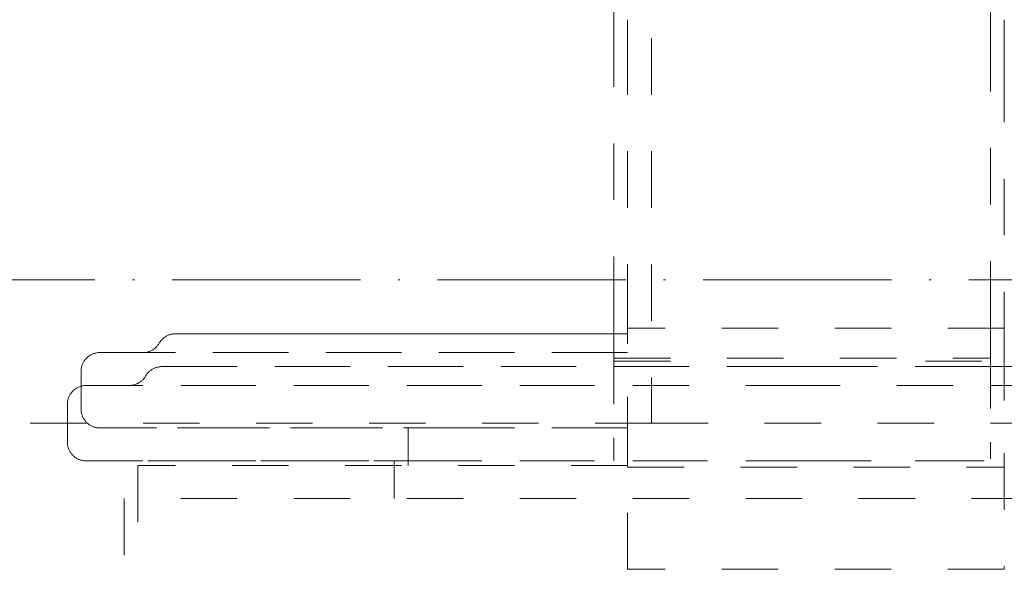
# Model space of a CAD drawing. Header units: millimetres. Extents: x 9824119 to 13672909, y -72394 to 462135.
# Tile 100 of 256: x 10119009 to 10119061, y -2215 to -2186. Entities that reach past the tile are written whole.
import ezdxf

# ---------------------------------------------------------------- set-up
doc = ezdxf.new("R2010")
doc.units = ezdxf.units.MM
doc.linetypes.add('ADSK_Осевая', pattern=[14, 10, -2, 0, -2])
doc.linetypes.add('ADSK_Скрыто', pattern=[6, 3, -3])
doc.layers.add('A-DETL-HDLN', color=7, linetype='ADSK_Скрыто', lineweight=9)
doc.layers.add('P-PIPE-CNTR', color=7, linetype='ADSK_Осевая', lineweight=18)
doc.styles.add('ISOCPEUR', font='isocpeui.ttf')

# ---------------------------------------------------------------- blocks, each defined once
blk = doc.blocks.new('TPE 32-230_50Hz_GRUNDFOS_1ph_0_75kW - TPE3 50-180_50_99272439-619648-В_Этаж 01_Отопление')
at = {"layer": 'A-DETL-HDLN', "color": 1, "true_color": 0xff0000}
for p, q in [((28320.107, -12863.184), (28320.107, -12907.612)), ((28320.107, -12907.612), (28237.607, -12907.612)), ((28320.107, -12907.612), (28237.607, -12907.612)), ((28320.107, -12907.612), (28359.607, -12907.612))]:
    blk.add_line(p, q, dxfattribs=at)
blk = doc.blocks.new('Tecofi_VPI4449-02_Затвор дисковый поворотный с ручкой - Затвор дисковый поворотный с рычагом_VPI 4449-02-619649-В_Этаж 01_Отопление')
at = {"layer": 'A-DETL-HDLN', "color": 1, "true_color": 0xff0000}
for p, q in [((28318.835, -12888.644), (28318.835, -12886.202)), ((28338.835, -12886.202), (28338.835, -12888.644)), ((28318.835, -12902.183), (28318.835, -12888.644)), ((28338.835, -12888.644), (28338.835, -12902.183)), ((28318.835, -12902.665), (28318.835, -12902.111)), ((28318.835, -12902.183), (28318.835, -12903.404)), ((28338.835, -12902.572), (28318.835, -12902.572)), ((28338.835, -12902.111), (28338.835, -12902.665)), ((28338.835, -12903.404), (28338.835, -12902.183)), ((28318.835, -12909.208), (28318.835, -12903.404)), ((28338.835, -12903.404), (28338.835, -12909.208)), ((28289.816, -12904.867), (28289.816, -12906.867)), ((28307.177, -12907.867), (28307.177, -12909.867)), ((28318.835, -12907.867), (28307.177, -12907.867)), ((28318.835, -12915.367), (28318.835, -12909.208)), ((28318.835, -12909.208), (28318.835, -12909.955)), ((28338.835, -12909.955), (28338.835, -12909.208)), ((28338.835, -12909.208), (28338.835, -12915.367)), ((28292.839, -12909.867), (28292.839, -12915.367)), ((28318.835, -12909.867), (28292.839, -12909.867)), ((28318.835, -12909.922), (28318.835, -12909.955)), ((28318.835, -12909.955), (28338.835, -12909.955)), ((28338.835, -12909.955), (28338.835, -12909.922)), ((28338.835, -12915.367), (28318.835, -12915.367))]:
    blk.add_line(p, q, dxfattribs=at)
at = {"layer": 'A-DETL-HDLN', "color": 1, "true_color": 0xff0000, "flags": 128}
for points in [[(28293.969, -12903.367), (28293.99, -12903.332), (28294.012, -12903.299), (28294.035, -12903.267), (28294.06, -12903.235), (28294.086, -12903.205), (28294.113, -12903.175), (28294.141, -12903.147), (28294.17, -12903.12), (28294.201, -12903.094), (28294.232, -12903.069), (28294.265, -12903.045), (28294.298, -12903.023), (28294.332, -12903.002), (28294.367, -12902.983), (28294.403, -12902.965), (28294.439, -12902.948), (28294.476, -12902.933), (28294.514, -12902.92), (28294.552, -12902.908), (28294.59, -12902.897), (28294.629, -12902.888), (28294.669, -12902.881), (28294.708, -12902.875), (28294.748, -12902.87), (28294.788, -12902.868), (28294.828, -12902.867), (28294.835, -12902.867)], [(28318.835, -12902.867), (28317.544, -12902.867), (28316.27, -12902.867), (28315.017, -12902.867), (28313.786, -12902.867), (28312.578, -12902.867), (28311.397, -12902.867), (28310.244, -12902.867), (28309.121, -12902.867), (28308.029, -12902.867), (28306.97, -12902.867), (28305.946, -12902.867), (28304.959, -12902.867), (28304.01, -12902.867), (28303.101, -12902.867), (28302.233, -12902.867), (28301.408, -12902.867), (28300.626, -12902.867), (28299.89, -12902.867), (28299.199, -12902.867), (28298.557, -12902.867), (28297.962, -12902.867), (28297.418, -12902.867), (28296.923, -12902.867), (28296.479, -12902.867), (28296.087, -12902.867), (28295.748, -12902.867), (28295.462, -12902.867), (28295.228, -12902.867), (28295.049, -12902.867), (28294.924, -12902.867), (28294.853, -12902.867), (28294.835, -12902.867)], [(28294.835, -12902.867), (28294.862, -12902.867), (28294.944, -12902.867), (28295.08, -12902.867), (28295.269, -12902.867), (28295.513, -12902.867), (28295.81, -12902.867), (28296.159, -12902.867), (28296.561, -12902.867), (28297.015, -12902.867), (28297.519, -12902.867), (28298.074, -12902.867), (28298.677, -12902.867), (28299.329, -12902.867), (28300.028, -12902.867), (28300.774, -12902.867), (28301.564, -12902.867), (28302.398, -12902.867), (28303.274, -12902.867), (28304.191, -12902.867), (28305.147, -12902.867), (28306.141, -12902.867), (28307.172, -12902.867), (28308.237, -12902.867), (28309.335, -12902.867), (28310.465, -12902.867), (28311.624, -12902.867), (28312.81, -12902.867), (28314.022, -12902.867), (28315.258, -12902.867), (28316.515, -12902.867), (28317.792, -12902.867)], [(28293.103, -12903.867), (28293.143, -12903.866), (28293.183, -12903.863), (28293.223, -12903.859), (28293.262, -12903.854), (28293.302, -12903.847), (28293.341, -12903.838), (28293.379, -12903.828), (28293.418, -12903.816), (28293.455, -12903.803), (28293.492, -12903.788), (28293.529, -12903.771), (28293.565, -12903.754), (28293.6, -12903.735), (28293.634, -12903.714), (28293.668, -12903.692), (28293.7, -12903.669), (28293.732, -12903.644), (28293.762, -12903.618), (28293.792, -12903.592), (28293.82, -12903.563), (28293.848, -12903.534), (28293.874, -12903.504), (28293.899, -12903.473), (28293.922, -12903.44), (28293.945, -12903.407), (28293.965, -12903.373), (28293.969, -12903.367)], [(28289.816, -12904.867), (28289.816, -12904.827), (28289.819, -12904.787), (28289.823, -12904.747), (28289.828, -12904.707), (28289.836, -12904.668), (28289.844, -12904.629), (28289.855, -12904.59), (28289.866, -12904.552), (28289.88, -12904.514), (28289.895, -12904.477), (28289.911, -12904.441), (28289.929, -12904.405), (28289.948, -12904.37), (28289.968, -12904.336), (28289.99, -12904.302), (28290.014, -12904.269), (28290.038, -12904.238), (28290.064, -12904.207), (28290.091, -12904.178), (28290.119, -12904.149), (28290.148, -12904.122), (28290.179, -12904.096), (28290.21, -12904.071), (28290.242, -12904.047), (28290.275, -12904.025), (28290.309, -12904.004), (28290.344, -12903.985), (28290.38, -12903.967), (28290.416, -12903.95), (28290.453, -12903.935), (28290.491, -12903.921), (28290.529, -12903.909), (28290.568, -12903.898), (28290.606, -12903.889), (28290.646, -12903.881), (28290.685, -12903.875), (28290.725, -12903.871), (28290.765, -12903.868), (28290.805, -12903.867), (28290.816, -12903.867)], [(28318.835, -12903.867), (28317.376, -12903.867), (28315.936, -12903.867), (28314.516, -12903.867), (28313.119, -12903.867), (28311.747, -12903.867), (28310.403, -12903.867), (28309.088, -12903.867), (28307.804, -12903.867), (28306.554, -12903.867), (28305.34, -12903.867), (28304.164, -12903.867), (28303.027, -12903.867), (28301.931, -12903.867), (28300.878, -12903.867), (28299.87, -12903.867), (28298.909, -12903.867), (28297.995, -12903.867), (28297.13, -12903.867), (28296.317, -12903.867), (28295.555, -12903.867), (28294.846, -12903.867), (28294.192, -12903.867), (28293.594, -12903.867), (28293.051, -12903.867), (28292.566, -12903.867), (28292.139, -12903.867), (28291.771, -12903.867), (28291.462, -12903.867), (28291.213, -12903.867), (28291.024, -12903.867), (28290.895, -12903.867), (28290.827, -12903.867), (28290.816, -12903.867)], [(28290.816, -12903.867), (28290.846, -12903.867), (28290.937, -12903.867), (28291.089, -12903.867), (28291.301, -12903.867), (28291.574, -12903.867), (28291.905, -12903.867), (28292.296, -12903.867), (28292.746, -12903.867), (28293.253, -12903.867), (28293.817, -12903.867), (28294.437, -12903.867), (28295.112, -12903.867), (28295.841, -12903.867), (28296.623, -12903.867), (28297.456, -12903.867), (28298.34, -12903.867), (28299.272, -12903.867), (28300.252, -12903.867), (28301.277, -12903.867), (28302.347, -12903.867), (28303.459, -12903.867), (28304.611, -12903.867), (28305.802, -12903.867), (28307.03, -12903.867), (28308.293, -12903.867), (28309.589, -12903.867), (28310.915, -12903.867), (28312.271, -12903.867), (28313.652, -12903.867), (28315.058, -12903.867), (28316.487, -12903.867), (28317.934, -12903.867)], [(28290.816, -12907.867), (28290.776, -12907.866), (28290.736, -12907.863), (28290.696, -12907.859), (28290.656, -12907.854), (28290.617, -12907.847), (28290.578, -12907.838), (28290.539, -12907.828), (28290.501, -12907.816), (28290.463, -12907.803), (28290.426, -12907.788), (28290.39, -12907.771), (28290.354, -12907.754), (28290.319, -12907.735), (28290.284, -12907.714), (28290.251, -12907.692), (28290.218, -12907.669), (28290.187, -12907.644), (28290.156, -12907.618), (28290.127, -12907.592), (28290.098, -12907.563), (28290.071, -12907.534), (28290.045, -12907.504), (28290.02, -12907.473), (28289.996, -12907.44), (28289.974, -12907.407), (28289.953, -12907.373), (28289.934, -12907.338), (28289.916, -12907.302), (28289.899, -12907.266), (28289.884, -12907.229), (28289.87, -12907.191), (28289.858, -12907.153), (28289.847, -12907.115), (28289.838, -12907.076), (28289.83, -12907.037), (28289.824, -12906.997), (28289.82, -12906.957), (28289.817, -12906.917), (28289.816, -12906.877), (28289.816, -12906.867)], [(28290.816, -12907.867), (28290.846, -12907.867), (28290.937, -12907.867), (28291.089, -12907.867), (28291.301, -12907.867), (28291.574, -12907.867), (28291.905, -12907.867), (28292.296, -12907.867), (28292.746, -12907.867), (28293.253, -12907.867), (28293.817, -12907.867), (28294.437, -12907.867), (28295.112, -12907.867), (28295.841, -12907.867), (28296.623, -12907.867), (28297.456, -12907.867), (28298.34, -12907.867), (28299.272, -12907.867), (28300.252, -12907.867), (28301.277, -12907.867), (28302.347, -12907.867), (28303.459, -12907.867), (28304.611, -12907.867), (28305.802, -12907.867), (28307.03, -12907.867), (28308.293, -12907.867), (28309.589, -12907.867), (28310.915, -12907.867), (28312.271, -12907.867), (28313.652, -12907.867), (28315.058, -12907.867), (28316.487, -12907.867), (28317.934, -12907.867), (28318.835, -12907.867)], [(28309.944, -12907.867), (28308.64, -12907.867), (28307.368, -12907.867), (28306.13, -12907.867), (28304.929, -12907.867), (28303.766, -12907.867), (28302.643, -12907.867), (28301.562, -12907.867), (28300.524, -12907.867), (28299.532, -12907.867), (28298.587, -12907.867), (28297.69, -12907.867), (28296.843, -12907.867), (28296.047, -12907.867), (28295.304, -12907.867), (28294.614, -12907.867), (28293.979, -12907.867), (28293.4, -12907.867), (28292.877, -12907.867), (28292.412, -12907.867), (28292.005, -12907.867), (28291.657, -12907.867), (28291.369, -12907.867), (28291.14, -12907.867), (28290.972, -12907.867), (28290.865, -12907.867), (28290.818, -12907.867)]]:
    blk.add_lwpolyline(points, dxfattribs=at)
blk = doc.blocks.new('Tecofi_VPI4449-02_Затвор дисковый поворотный с ручкой - Затвор дисковый поворотный с рычагом_VPI 4449-02-V128-В_Этаж 01_Отопление')
at = {"layer": 'A-DETL-HDLN', "color": 1, "true_color": 0xff0000}
for p, q in [((28318.107, -12885.112), (28318.107, -12887.007)), ((28338.107, -12887.007), (28338.107, -12885.112)), ((28318.107, -12901.769), (28318.107, -12887.007)), ((28338.107, -12887.007), (28338.107, -12901.769)), ((28318.107, -12904.161), (28318.107, -12901.769)), ((28338.107, -12901.769), (28338.107, -12904.161)), ((28318.107, -12904.161), (28318.107, -12906.612)), ((28318.107, -12904.612), (28318.107, -12904.161)), ((28318.107, -12904.161), (28338.107, -12904.161)), ((28318.107, -12904.317), (28321.562, -12904.317)), ((28318.107, -12905.946), (28318.107, -12904.41)), ((28318.107, -12904.612), (28328.107, -12904.612)), ((28328.107, -12904.612), (28338.107, -12904.612)), ((28334.653, -12904.317), (28338.107, -12904.317)), ((28338.107, -12904.161), (28338.107, -12904.612)), ((28338.107, -12906.83), (28338.107, -12904.161)), ((28338.107, -12904.41), (28338.107, -12905.946)), ((28289.088, -12906.612), (28289.088, -12908.612)), ((28318.107, -12909.612), (28318.107, -12908.394)), ((28318.107, -12908.394), (28318.107, -12909.612)), ((28306.45, -12909.612), (28306.45, -12911.612)), ((28328.107, -12909.612), (28306.45, -12909.612)), ((28349.765, -12909.612), (28328.107, -12909.612)), ((28292.111, -12911.612), (28292.111, -12917.112)), ((28328.107, -12911.612), (28292.111, -12911.612)), ((28364.104, -12911.612), (28328.107, -12911.612))]:
    blk.add_line(p, q, dxfattribs=at)
at = {"layer": 'A-DETL-HDLN', "color": 1, "true_color": 0xff0000, "flags": 128}
for points in [[(28293.241, -12905.112), (28293.262, -12905.078), (28293.284, -12905.044), (28293.307, -12905.012), (28293.332, -12904.98), (28293.358, -12904.95), (28293.385, -12904.92), (28293.413, -12904.892), (28293.443, -12904.865), (28293.473, -12904.839), (28293.504, -12904.814), (28293.537, -12904.791), (28293.57, -12904.768), (28293.604, -12904.748), (28293.639, -12904.728), (28293.675, -12904.71), (28293.711, -12904.694), (28293.748, -12904.679), (28293.786, -12904.665), (28293.824, -12904.653), (28293.863, -12904.642), (28293.902, -12904.633), (28293.941, -12904.626), (28293.981, -12904.62), (28294.02, -12904.616), (28294.06, -12904.613), (28294.1, -12904.612), (28294.107, -12904.612)], [(28294.107, -12904.612), (28294.135, -12904.612), (28294.216, -12904.612), (28294.352, -12904.612), (28294.542, -12904.612), (28294.785, -12904.612), (28295.082, -12904.612), (28295.431, -12904.612), (28295.833, -12904.612), (28296.287, -12904.612), (28296.791, -12904.612), (28297.346, -12904.612), (28297.95, -12904.612), (28298.602, -12904.612), (28299.301, -12904.612), (28300.046, -12904.612), (28300.836, -12904.612), (28301.67, -12904.612), (28302.546, -12904.612), (28303.463, -12904.612), (28304.419, -12904.612), (28305.414, -12904.612), (28306.444, -12904.612), (28307.509, -12904.612), (28308.608, -12904.612), (28309.737, -12904.612), (28310.896, -12904.612), (28312.082, -12904.612), (28313.294, -12904.612), (28314.53, -12904.612), (28315.787, -12904.612), (28317.064, -12904.612), (28318.107, -12904.612)], [(28328.107, -12904.612), (28326.748, -12904.612), (28325.39, -12904.612), (28324.037, -12904.612), (28322.691, -12904.612), (28321.353, -12904.612), (28320.025, -12904.612), (28318.711, -12904.612), (28317.412, -12904.612), (28316.13, -12904.612), (28314.867, -12904.612), (28313.625, -12904.612), (28312.407, -12904.612), (28311.213, -12904.612), (28310.047, -12904.612), (28308.91, -12904.612), (28307.803, -12904.612), (28306.728, -12904.612), (28305.688, -12904.612), (28304.684, -12904.612), (28303.717, -12904.612), (28302.79, -12904.612), (28301.902, -12904.612), (28301.057, -12904.612), (28300.255, -12904.612), (28299.497, -12904.612), (28298.786, -12904.612), (28298.121, -12904.612), (28297.504, -12904.612), (28296.936, -12904.612), (28296.418, -12904.612), (28295.951, -12904.612), (28295.535, -12904.612), (28295.171, -12904.612), (28294.86, -12904.612), (28294.602, -12904.612), (28294.398, -12904.612), (28294.247, -12904.612), (28294.151, -12904.612), (28294.109, -12904.612)], [(28362.107, -12904.612), (28362.08, -12904.612), (28361.999, -12904.612), (28361.863, -12904.612), (28361.673, -12904.612), (28361.43, -12904.612), (28361.133, -12904.612), (28360.783, -12904.612), (28360.381, -12904.612), (28359.928, -12904.612), (28359.423, -12904.612), (28358.869, -12904.612), (28358.265, -12904.612), (28357.613, -12904.612), (28356.914, -12904.612), (28356.169, -12904.612), (28355.379, -12904.612), (28354.545, -12904.612), (28353.669, -12904.612), (28352.752, -12904.612), (28351.795, -12904.612), (28350.801, -12904.612), (28349.771, -12904.612), (28348.705, -12904.612), (28347.607, -12904.612), (28346.478, -12904.612), (28345.319, -12904.612), (28344.133, -12904.612), (28342.921, -12904.612), (28341.685, -12904.612), (28340.428, -12904.612), (28339.15, -12904.612), (28337.856, -12904.612), (28336.545, -12904.612), (28335.221, -12904.612), (28333.886, -12904.612), (28332.542, -12904.612), (28331.19, -12904.612), (28329.834, -12904.612), (28328.474, -12904.612), (28328.107, -12904.612)], [(28338.107, -12904.612), (28339.399, -12904.612), (28340.672, -12904.612), (28341.926, -12904.612), (28343.157, -12904.612), (28344.364, -12904.612), (28345.545, -12904.612), (28346.698, -12904.612), (28347.822, -12904.612), (28348.914, -12904.612), (28349.973, -12904.612), (28350.996, -12904.612), (28351.983, -12904.612), (28352.932, -12904.612), (28353.841, -12904.612), (28354.709, -12904.612), (28355.535, -12904.612), (28356.316, -12904.612), (28357.053, -12904.612), (28357.743, -12904.612), (28358.386, -12904.612), (28358.98, -12904.612), (28359.525, -12904.612), (28360.02, -12904.612), (28360.463, -12904.612), (28360.855, -12904.612), (28361.194, -12904.612), (28361.481, -12904.612), (28361.714, -12904.612), (28361.893, -12904.612), (28362.019, -12904.612), (28362.09, -12904.612), (28362.107, -12904.612)], [(28292.375, -12905.612), (28292.415, -12905.611), (28292.455, -12905.609), (28292.495, -12905.605), (28292.535, -12905.599), (28292.574, -12905.592), (28292.613, -12905.583), (28292.652, -12905.573), (28292.69, -12905.561), (28292.728, -12905.548), (28292.765, -12905.533), (28292.801, -12905.517), (28292.837, -12905.499), (28292.872, -12905.48), (28292.907, -12905.459), (28292.94, -12905.437), (28292.973, -12905.414), (28293.004, -12905.389), (28293.035, -12905.364), (28293.064, -12905.337), (28293.093, -12905.309), (28293.12, -12905.279), (28293.146, -12905.249), (28293.171, -12905.218), (28293.195, -12905.185), (28293.217, -12905.152), (28293.238, -12905.118), (28293.241, -12905.112)], [(28289.088, -12906.612), (28289.089, -12906.572), (28289.091, -12906.532), (28289.095, -12906.492), (28289.101, -12906.453), (28289.108, -12906.413), (28289.117, -12906.374), (28289.127, -12906.335), (28289.139, -12906.297), (28289.152, -12906.26), (28289.167, -12906.222), (28289.183, -12906.186), (28289.201, -12906.15), (28289.22, -12906.115), (28289.241, -12906.081), (28289.263, -12906.047), (28289.286, -12906.015), (28289.31, -12905.983), (28289.336, -12905.952), (28289.363, -12905.923), (28289.391, -12905.894), (28289.42, -12905.867), (28289.451, -12905.841), (28289.482, -12905.816), (28289.514, -12905.793), (28289.548, -12905.77), (28289.582, -12905.749), (28289.617, -12905.73), (28289.652, -12905.712), (28289.689, -12905.695), (28289.726, -12905.68), (28289.763, -12905.666), (28289.801, -12905.654), (28289.84, -12905.643), (28289.879, -12905.634), (28289.918, -12905.626), (28289.958, -12905.62), (28289.997, -12905.616), (28290.037, -12905.613), (28290.077, -12905.612), (28290.088, -12905.612)], [(28290.088, -12905.612), (28290.118, -12905.612), (28290.21, -12905.612), (28290.361, -12905.612), (28290.574, -12905.612), (28290.846, -12905.612), (28291.178, -12905.612), (28291.569, -12905.612), (28292.018, -12905.612), (28292.525, -12905.612), (28293.089, -12905.612), (28293.709, -12905.612), (28294.384, -12905.612), (28295.113, -12905.612), (28295.895, -12905.612), (28296.729, -12905.612), (28297.612, -12905.612), (28298.545, -12905.612), (28299.524, -12905.612), (28300.55, -12905.612), (28301.619, -12905.612), (28302.731, -12905.612), (28303.883, -12905.612), (28305.074, -12905.612), (28306.302, -12905.612), (28307.565, -12905.612), (28308.861, -12905.612), (28310.188, -12905.612), (28311.543, -12905.612), (28312.925, -12905.612), (28314.331, -12905.612), (28315.759, -12905.612), (28317.207, -12905.612), (28318.107, -12905.612)], [(28328.107, -12905.612), (28326.587, -12905.612), (28325.069, -12905.612), (28323.556, -12905.612), (28322.05, -12905.612), (28320.554, -12905.612), (28319.07, -12905.612), (28317.6, -12905.612), (28316.148, -12905.612), (28314.714, -12905.612), (28313.302, -12905.612), (28311.913, -12905.612), (28310.551, -12905.612), (28309.216, -12905.612), (28307.912, -12905.612), (28306.64, -12905.612), (28305.402, -12905.612), (28304.201, -12905.612), (28303.038, -12905.612), (28301.915, -12905.612), (28300.834, -12905.612), (28299.796, -12905.612), (28298.804, -12905.612), (28297.859, -12905.612), (28296.962, -12905.612), (28296.115, -12905.612), (28295.319, -12905.612), (28294.576, -12905.612), (28293.886, -12905.612), (28293.251, -12905.612), (28292.672, -12905.612), (28292.149, -12905.612), (28291.684, -12905.612), (28291.277, -12905.612), (28290.93, -12905.612), (28290.641, -12905.612), (28290.413, -12905.612), (28290.245, -12905.612), (28290.137, -12905.612), (28290.09, -12905.612)], [(28366.127, -12905.612), (28366.096, -12905.612), (28366.005, -12905.612), (28365.853, -12905.612), (28365.641, -12905.612), (28365.369, -12905.612), (28365.037, -12905.612), (28364.646, -12905.612), (28364.197, -12905.612), (28363.69, -12905.612), (28363.126, -12905.612), (28362.505, -12905.612), (28361.83, -12905.612), (28361.101, -12905.612), (28360.32, -12905.612), (28359.486, -12905.612), (28358.603, -12905.612), (28357.67, -12905.612), (28356.691, -12905.612), (28355.665, -12905.612), (28354.596, -12905.612), (28353.484, -12905.612), (28352.331, -12905.612), (28351.14, -12905.612), (28349.912, -12905.612), (28348.649, -12905.612), (28347.354, -12905.612), (28346.027, -12905.612), (28344.672, -12905.612), (28343.29, -12905.612), (28341.884, -12905.612), (28340.456, -12905.612), (28339.008, -12905.612), (28337.543, -12905.612), (28336.062, -12905.612), (28334.569, -12905.612), (28333.066, -12905.612), (28331.555, -12905.612), (28330.038, -12905.612), (28328.518, -12905.612), (28328.107, -12905.612)], [(28338.107, -12905.612), (28339.566, -12905.612), (28341.007, -12905.612), (28342.427, -12905.612), (28343.824, -12905.612), (28345.195, -12905.612), (28346.54, -12905.612), (28347.855, -12905.612), (28349.138, -12905.612), (28350.388, -12905.612), (28351.602, -12905.612), (28352.779, -12905.612), (28353.916, -12905.612), (28355.011, -12905.612), (28356.064, -12905.612), (28357.072, -12905.612), (28358.034, -12905.612), (28358.948, -12905.612), (28359.812, -12905.612), (28360.626, -12905.612), (28361.388, -12905.612), (28362.096, -12905.612), (28362.75, -12905.612), (28363.349, -12905.612), (28363.891, -12905.612), (28364.376, -12905.612), (28364.803, -12905.612), (28365.172, -12905.612), (28365.481, -12905.612), (28365.73, -12905.612), (28365.919, -12905.612), (28366.047, -12905.612), (28366.115, -12905.612), (28366.127, -12905.612)], [(28290.088, -12909.612), (28290.048, -12909.611), (28290.008, -12909.609), (28289.968, -12909.605), (28289.929, -12909.599), (28289.889, -12909.592), (28289.85, -12909.583), (28289.812, -12909.573), (28289.773, -12909.561), (28289.736, -12909.548), (28289.699, -12909.533), (28289.662, -12909.517), (28289.626, -12909.499), (28289.591, -12909.48), (28289.557, -12909.459), (28289.523, -12909.437), (28289.491, -12909.414), (28289.459, -12909.389), (28289.429, -12909.364), (28289.399, -12909.337), (28289.371, -12909.309), (28289.343, -12909.279), (28289.317, -12909.249), (28289.292, -12909.218), (28289.269, -12909.185), (28289.246, -12909.152), (28289.226, -12909.118), (28289.206, -12909.083), (28289.188, -12909.048), (28289.171, -12909.011), (28289.156, -12908.974), (28289.142, -12908.937), (28289.13, -12908.899), (28289.119, -12908.86), (28289.11, -12908.821), (28289.103, -12908.782), (28289.097, -12908.742), (28289.092, -12908.703), (28289.089, -12908.663), (28289.088, -12908.623), (28289.088, -12908.612)], [(28308.36, -12909.612), (28307.076, -12909.612), (28305.827, -12909.612), (28304.613, -12909.612), (28303.436, -12909.612), (28302.299, -12909.612), (28301.203, -12909.612), (28300.151, -12909.612), (28299.143, -12909.612), (28298.181, -12909.612), (28297.267, -12909.612), (28296.403, -12909.612), (28295.589, -12909.612), (28294.827, -12909.612), (28294.119, -12909.612), (28293.465, -12909.612), (28292.866, -12909.612), (28292.324, -12909.612), (28291.839, -12909.612), (28291.412, -12909.612), (28291.043, -12909.612), (28290.734, -12909.612), (28290.485, -12909.612), (28290.296, -12909.612), (28290.167, -12909.612), (28290.1, -12909.612), (28290.088, -12909.612)], [(28290.088, -12909.612), (28290.118, -12909.612), (28290.21, -12909.612), (28290.361, -12909.612), (28290.574, -12909.612), (28290.846, -12909.612), (28291.178, -12909.612), (28291.569, -12909.612), (28292.018, -12909.612), (28292.525, -12909.612), (28293.089, -12909.612), (28293.709, -12909.612), (28294.384, -12909.612), (28295.113, -12909.612), (28295.895, -12909.612), (28296.729, -12909.612), (28297.612, -12909.612), (28298.545, -12909.612), (28299.524, -12909.612), (28300.55, -12909.612), (28301.619, -12909.612), (28302.731, -12909.612), (28303.883, -12909.612), (28305.074, -12909.612), (28306.302, -12909.612), (28307.565, -12909.612), (28308.861, -12909.612), (28310.188, -12909.612), (28311.543, -12909.612), (28312.925, -12909.612), (28314.331, -12909.612), (28315.759, -12909.612), (28317.207, -12909.612), (28318.672, -12909.612), (28320.152, -12909.612), (28321.645, -12909.612), (28323.149, -12909.612), (28324.66, -12909.612), (28326.177, -12909.612), (28327.697, -12909.612), (28328.107, -12909.612)], [(28328.107, -12909.612), (28329.628, -12909.612), (28331.146, -12909.612), (28332.659, -12909.612), (28334.165, -12909.612), (28335.661, -12909.612), (28337.145, -12909.612), (28338.614, -12909.612), (28340.067, -12909.612), (28341.501, -12909.612), (28342.913, -12909.612), (28344.301, -12909.612), (28345.664, -12909.612), (28346.998, -12909.612), (28348.303, -12909.612), (28349.575, -12909.612), (28350.812, -12909.612), (28352.014, -12909.612), (28353.177, -12909.612), (28354.3, -12909.612), (28355.381, -12909.612), (28356.418, -12909.612), (28357.41, -12909.612), (28358.356, -12909.612), (28359.253, -12909.612), (28360.1, -12909.612), (28360.895, -12909.612), (28361.639, -12909.612), (28362.329, -12909.612), (28362.964, -12909.612), (28363.543, -12909.612), (28364.066, -12909.612), (28364.531, -12909.612), (28364.937, -12909.612), (28365.285, -12909.612), (28365.574, -12909.612), (28365.802, -12909.612), (28365.97, -12909.612), (28366.078, -12909.612), (28366.125, -12909.612)]]:
    blk.add_lwpolyline(points, dxfattribs=at)
at = {"layer": 'A-DETL-HDLN', "color": 1, "true_color": 0xff0000}
for points, knots in [([(28318.107, -12905.112), (28318.107, -12905.033), (28318.107, -12904.894), (28318.107, -12904.679), (28318.107, -12904.612), (28318.107, -12904.612)], [0, 0, 0, 0, 0.25, 0.5, 1, 1, 1, 1]), ([(28338.107, -12904.612), (28338.107, -12904.612), (28338.107, -12904.679), (28338.107, -12904.894), (28338.107, -12905.033), (28338.107, -12905.112)], [0, 0, 0, 0, 0.5, 0.75, 1, 1, 1, 1]), ([(28318.107, -12905.612), (28318.107, -12905.611), (28318.107, -12905.544), (28318.107, -12905.33), (28318.107, -12905.19), (28318.107, -12905.112)], [0, 0, 0, 0, 0.5, 0.75, 1, 1, 1, 1]), ([(28338.107, -12905.112), (28338.107, -12905.19), (28338.107, -12905.33), (28338.107, -12905.544), (28338.107, -12905.611), (28338.107, -12905.612)], [0, 0, 0, 0, 0.25, 0.5, 1, 1, 1, 1]), ([(28318.107, -12906.612), (28318.107, -12906.501), (28318.107, -12906.346), (28318.107, -12906.149), (28318.107, -12905.992), (28318.107, -12905.838), (28318.107, -12905.666), (28318.107, -12905.613), (28318.107, -12905.612)], [0, 0, 0, 0, 0.2, 0.3, 0.4, 0.55, 0.7, 1, 1, 1, 1]), ([(28338.107, -12905.612), (28338.107, -12905.613), (28338.107, -12905.701), (28338.107, -12905.95), (28338.107, -12906.147), (28338.107, -12906.37), (28338.107, -12906.529), (28338.107, -12906.612)], [0, 0, 0, 0, 0.4, 0.55, 0.7, 0.85, 1, 1, 1, 1]), ([(28318.107, -12909.564), (28318.107, -12909.532), (28318.107, -12909.452), (28318.107, -12909.274), (28318.107, -12909.077), (28318.107, -12908.853), (28318.107, -12908.695), (28318.107, -12908.612)], [0.2, 0.2, 0.2, 0.2, 0.4, 0.55, 0.7, 0.85, 1, 1, 1, 1]), ([(28338.107, -12908.612), (28338.107, -12908.722), (28338.107, -12908.878), (28338.107, -12909.074), (28338.107, -12909.232), (28338.107, -12909.385), (28338.107, -12909.471), (28338.107, -12909.506)], [0, 0, 0, 0, 0.2, 0.3, 0.4, 0.55, 0.7, 0.7, 0.7, 0.7])]:
    blk.add_open_spline(points, degree=3, knots=knots, dxfattribs=at)

msp = doc.modelspace()

# ---------------------------------------------------------------- linework, layer by layer
at = {"layer": 'P-PIPE-CNTR', "color": 1, "true_color": 0xff0000}
msp.add_line((10119280.941, -2199.742), (10118425.494, -2199.742), dxfattribs=at)

# ---------------------------------------------------------------- block references
at = {"layer": 'A-DETL-HDLN', "color": 1, "true_color": 0xff0000}
for name in ['TPE 32-230_50Hz_GRUNDFOS_1ph_0_75kW - TPE3 50-180_50_99272439-619648-В_Этаж 01_Отопление', 'Tecofi_VPI4449-02_Затвор дисковый поворотный с ручкой - Затвор дисковый поворотный с рычагом_VPI 4449-02-619649-В_Этаж 01_Отопление', 'Tecofi_VPI4449-02_Затвор дисковый поворотный с ручкой - Затвор дисковый поворотный с рычагом_VPI 4449-02-V128-В_Этаж 01_Отопление']:
    msp.add_blockref(name, (10090722.494, 10700.258), dxfattribs=at)

# ---------------------------------------------------------------- texts
at = {"char_height": 300, "attachment_point": 1, "style": 'ISOCPEUR'}
for s, insert, width in [('\\pi13638.10589;{\\fISOCPEUR|b0|i0|c204|p34;\\H1.66667x;\\L\\C7;\\P\\pi10874.35036;\\H1.1x;Общие указания\\l\\P\\pi13638.10589;\\P\\pi-900,l1200,t1200;\\H0.72727x;1.^IПроект выполнен на основании задания заказчика и задания на проектирование архитектурно-строительных чертежей.\\P2.^IПроект соответствует действующим нормам :\\P\\pl900,t900;\\fSymbol|b0|i0|c2|p18;·^I\\fISOCPEUR|b0|i0|c204|p34;КМК 2. 04.05-97* "Отопление, вентиляция и кондиционирование воздуха".\\P\\fSymbol|b0|i0|c2|p18;·^I\\fISOCPEUR|b0|i0|c204|p34;ШНК 2.08.02-09* "Общественные здания и сооружение" \\P\\fSymbol|b0|i0|c2|p18;·^I\\fISOCPEUR|b0|i0|c204|p34;КМК 2.01.01-94 "Климатические и физико-геологические данные для проектирования".\\P\\fSymbol|b0|i0|c2|p18;·^I\\fISOCPEUR|b0|i0|c204|p34;КМК 2.01.04-97* "Строительная теплотехника".\\P\\fSymbol|b0|i0|c2|p18;·^I\\fISOCPEUR|b0|i0|c204|p34;ГОСТ 21.602-2003 "Правила выполнения рабочей документации отопления, вентиляции и кондиционирования".\\P\\fSymbol|b0|i0|c2|p18;·^I\\fISOCPEUR|b0|i0|c204|p34;ШНК \\fISOCPEUR|b0|i0|c186|p34;2.01.02-04\\fISOCPEUR|b0|i0|c204|p34; - \\fISOCPEUR|b0|i0|c186|p34;"\\fISOCPEUR|b0|i0|c204|p34;Пожарная безопасность зданий и сооружений\\fISOCPEUR|b0|i0|c186|p34;"\\fISOCPEUR|b0|i0|c204|p34;;\\P\\pl1200,t1200;3.^I  Расчетные параметры наружного воздуха для проектирования отопления, вентиляции и кондиционирования воздуха приняты по КМК 2.01.01-94.\\P\\pi-300,l300,tz;      Для проектирования отопления, вентиляции и кондиционирования воздуха: \\P\\pl1500,t1500;-^IХолодный  период  года Тн\\fISOCPEUR|b0|i0|c186|p34;=-14.0°C\\fISOCPEUR|b0|i0|c204|p34;; I=-12,4 кДж/кг (Парам. Б);\\P-^IТеплый  период  года Тн=33°C; I=55,7 кДж/кг  (Парам. А);\\P-^IТеплый  период  года Тн=37,5°C; I=65,2 кДж/кг (Парам. Б);\\P-^IСкорость ветра  - V=1,6 м/сек - холодный период;\\P-^IСкорость ветра  - V=1,9 м/сек - теплый  период;\\P-^IПродолжительность отопительного периода  Zот.пер.=129суток;\\P-^IСредняя температура отопительного периода  tот.пер.=2,7°C;\\P-^IБарометрическое давление в районе строительства Рбар=950 Гпа.\\P\\pi600,l0,tz;\\P\\pi11458.1097;\\LТЕПЛОСНАБЖЕНИЕ\\P\\pi13638.10589;\\l\\P\\pi0;\\C0;В качестве источника тепла выбран установленный во дворе здания тепловой насос, рассчитанный на работу в температурном режиме 40–30 °C.^J^JСистема отопления спроектирована как двухтрубная, в ней используются напольный фанкойл.\\P^JОсновным источником тепла является тепловой насос. \\P^JОсновное охлаждение осуществляется с помощью\\Pтепловых насосов. Для отвода конденсата, образующегося в фанкойлах, предусмотрены дренажные трубы. Основные водосточные и обратные трубы выполнены из полипропилена. \\P\\pi600;^JОсновные подающие и обратные трубы выполнены из полипропилена. Слив воды из системы осуществляется через регулировочный узел. Для снижения теплопотерь через трубы выполнены работы по теплоизоляции.\\C7; \\P\\pi12278.10827;\\LОТОПЛЕНИЕ\\l\\P\\pi0;  Для достижения  комфортных условий в зимнее время и компенсации теплопотерь в помещениях установлены \\C0;фанкойл\\C7;ы обеспечивающие в помещениях нормируемую температуру воздуха:\\P\\pi-300,l1500,t1500;-^IКабинет врача +20°C.\\P-^IЗал       +22°C.\\P-^IФизиотерапия     +21°C.\\P\\pi0,l0,tz;   На каждом приборе предусматривается устанавка термостатического клапана и запорного крана. Рекомендуется применить трубопроводы стабильные полипропиленовые. Система теплоснабжения \\C0;фанкойл\\C7;ов двухтрубная с принудительной циркуляцией, горизонтальная. Удаление воздуха осуществляется из воздухоспускных кранов установленных в \\C0;фанкойл\\C7;ах. Все монтажные и наладочные работы проводить в соответствии с нормативными документами и инструкциям фирм-изготовителя.}', (9986122.186, 27067.081), 27276.21177), ('{\\fISOCPEUR|b0|i0|c204|p34;\\C7;^I\\A1;\\L\\P\\pi10515.36534;\\H1.33333x;ВЕНТИЛЯЦИЯ\\P\\pi0;\\l^IВ здании предусмотрена приточно-вытяжная вентиляция с естественным и \\Pмеханическим побуждением, для функционально различных и конструктивно раздельных групп \\Pпомещений.   ^I  \\P^IТакже предусматривается естественная вентиляция с удалением и поступлением воздуха через окна и двери.\\P^IУдаление воздуха из помещений производится с помощью вытяжных решеток.\\P^IМатериал воздуховодов - тонколистовая оцинкованная сталь по ГОСТ 14918-80.\\P^IВоздуховоды систем вытяжной вентиляции выполняются класса "Н" (нормально плотный).\\P^IМонтаж систем вентиляции выполнить в соответствии с \\A0;КМК 3.05.01.-9\\A1;7\\P\\A0;\\L\\P\\pi12075.36144;\\P\\pi7995.37164;ПРИМЕЧАНИЯ (ТЕПЛОСНАБЖЕНИЕ)\\P\\pi-900,l900,t900;\\l1.^IЧертеж читать совместно со спецификацией и с другими разделами проекта.\\P2.^IМонтаж оборудования и трубопроводов производить в соответствии с местными \\P\\pi0;действующими нормами и правилами, и требованиями завода-изготовителя оборудования.\\P\\pi-900;3.^IТрубопроводы системы теплоснабжения радиаторов приняты полипропиленовыми.\\P4.^IНа планах и схемах указаны наружный диаметр и толщина стенки полипропиленовых \\P\\pi0;трубопроводов.\\P\\pi-900;5.^IПриборы и трубопроводы нанесены условно.\\P6.^IУклон трубопроводов выполнить согласно схемам в сторону ближайшего вертикального \\P\\pi0;стояка.\\P\\pi-900;7.^IВсе отметки указаны от уровня пола этажа. \\P8.^IКрепить трубу в штробе каждые 2 метра.\\P9.^IТрубопроводы отопления, прокладываемые в полу покрыть трубчатой тепловой изоляцией \\P\\pi0;из вспученного полителена "Isocom" толщиной 9 мм.\\P\\pi-900;10.^IДиаметры запорно-регулирующей арматуры и фильтров соответствуют диаметру \\P\\pi0;трубопроводов, если не указано иное.\\P\\pi3390,l600,tz;\\P\\pi5455.37799,l0;\\LПРИМЕЧАНИЯ (ВЕНТИЛЯЦИЯ И КОНДИЦИОНИРОВАНИЕ)\\l\\P\\pi-900,l900,t900;1.^IВентиляционные системы показаны условно.\\P2.^IЧертеж читать совместно со спецификацией и остальными разделами проекта \\P3.^IВсе неплотности при пересечении инженерными коммуникациями огнестойких стен, \\P\\pi0;перекрытий и перегородок заделать материалами, соответствующими по степени \\Pогнестойкости пересекаемым ограждениям.\\P\\pi-900;4.^IВ сан-узлах двери не оборудованные переточными решетками, предусмотреть с \\P\\pi0;подрезкой дверного полотна, высота щели не менее 20 мм. Если конструкция дверей не \\Pпозволяет предусмотреть щели в нижней части, то необходимо выполнить установку \\Pжалюзийной решетки в нижней половине двери.\\P\\pi-900;5.^IРазместить все приборы для измерения температуры, давления и скорости потока в \\P\\pi0;доступных местах с прямыми секциями труб или воздуховодов наверху или внизу, \\Pсогласно рекомендациям завода изготовителя для точности показаний.\\P\\pi-900;6.^IУстановить расположение диффузоров, отдушин и вентиляционных решеток согласно \\P\\pi0;архитектурным планам потолка, освещения и другим деталям/узлам потолка и \\Pвыполнить незначительные изменения для обеспечения соответствия.\\P\\pi-900;7.^IМонтаж оборудования выполнить в соответствии с местными нормами и правилами, а \\P\\pi0;так же требованиями завода-изготовителя оборудования \\P\\pi-900;8.^IВсе отметки оборудований даны от пола этажа.\\P}', (10015733.614, 26003.42), 24350.72388)]:
    msp.add_mtext(s, dxfattribs=dict(at, insert=insert, width=width))

doc.saveas('drawing.dxf')
